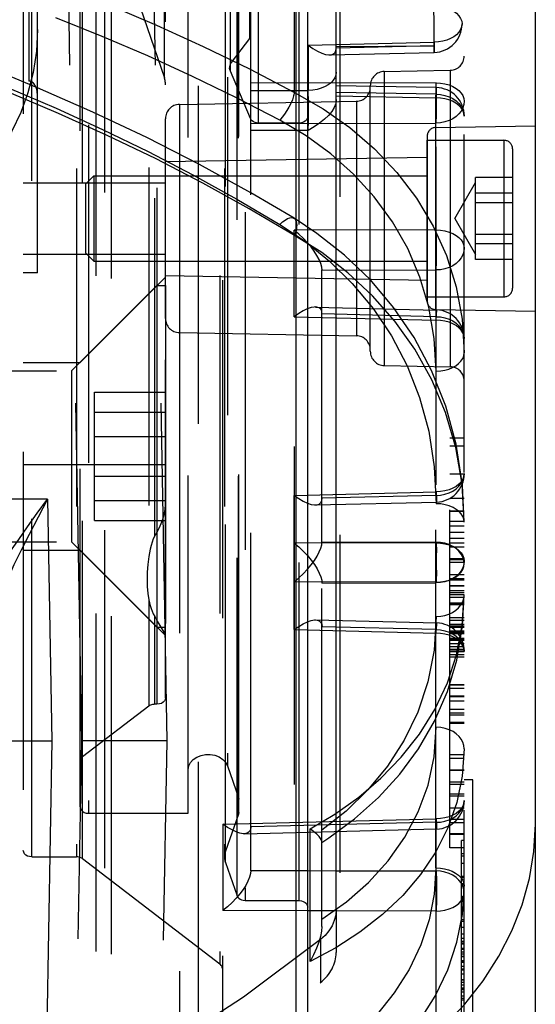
# Model space of a CAD drawing. Header units: inches. Extents: x 0 to 85, y 0 to 55.
# Tile 76 of 115: x 62.242 to 62.955, y 20.573 to 21.935. Entities that reach past the tile are written whole.
import ezdxf

# ---------------------------------------------------------------- set-up
doc = ezdxf.new("R2010")
doc.units = ezdxf.units.IN
doc.header["$LTSCALE"] = 4.675
doc.header["$MEASUREMENT"] = 0
doc.linetypes.add('HIDDEN', pattern=[0.2, 0.1, -0.1])
for name, color, linetype in [('_107103', 7, 'CONTINUOUS'), ('_142005', 7, 'CONTINUOUS'), ('_15875', 7, 'CONTINUOUS'), ('_25203', 7, 'CONTINUOUS'), ('_76191', 7, 'CONTINUOUS'), ('_9831', 7, 'CONTINUOUS')]:
    doc.layers.add(name, color=color, linetype=linetype)

msp = doc.modelspace()

# ---------------------------------------------------------------- linework, layer by layer
at = {"layer": '_107103', "color": 8, "linetype": 'HIDDEN'}
for p, q in [((62.3134, 21.4488), (62.4315, 21.5669)), ((62.4315, 21.5669), (62.4433, 21.5669)), ((62.4315, 21.5669), (62.4315, 21.0945)), ((62.4433, 21.5669), (62.4433, 21.0945)), ((61.8252, 21.4488), (62.3134, 21.4488)), ((62.3134, 21.4488), (62.3134, 21.2126)), ((62.3449, 21.4195), (62.4433, 21.4195)), ((62.3449, 21.2419), (62.3449, 21.4195)), ((62.3449, 21.392), (62.4433, 21.392)), ((62.3449, 21.3582), (62.4433, 21.3582)), ((62.3449, 21.3032), (62.4433, 21.3032)), ((62.3449, 21.2694), (62.4433, 21.2694)), ((62.3449, 21.2419), (62.4433, 21.2419)), ((61.8252, 21.2126), (62.3134, 21.2126)), ((62.3134, 21.2126), (62.4315, 21.0945)), ((62.4315, 21.0945), (62.4433, 21.0945))]:
    msp.add_line(p, q, dxfattribs=at)
at = {"layer": '_142005', "color": 8, "linetype": 'HIDDEN'}
for p, q in [((62.3474, 19.7106), (62.3474, 22.1634)), ((62.3591, 22.1634), (62.3591, 19.7106)), ((62.3685, 19.7069), (62.3685, 22.1671)), ((62.4456, 20.937), (62.4245, 22.1477)), ((62.3275, 20.937), (62.3064, 22.1456)), ((62.28, 21.2716), (62.1609, 21.2716)), ((62.28, 21.2716), (62.2859, 20.937)), ((62.1874, 20.937), (62.2859, 20.937)), ((62.2859, 20.937), (62.2748, 20.3017)), ((62.3064, 19.7284), (62.3275, 20.937)), ((62.4456, 20.937), (62.3275, 20.937)), ((62.4245, 19.7263), (62.4456, 20.937))]:
    msp.add_line(p, q, dxfattribs=at)
for points in [[(62.1848, 21.1067), (62.1854, 21.1143), (62.1874, 21.1231), (62.191, 21.1331), (62.1959, 21.1442), (62.2023, 21.1563), (62.2099, 21.1695), (62.2188, 21.1839), (62.2289, 21.1993), (62.2402, 21.2157), (62.2525, 21.2333), (62.2657, 21.252), (62.28, 21.2716)], [(62.28, 21.2716), (62.267, 21.2465), (62.2547, 21.2228), (62.2436, 21.2008), (62.2337, 21.1804), (62.2251, 21.1614), (62.2178, 21.144), (62.212, 21.1282), (62.2078, 21.1139), (62.2052, 21.1014), (62.2044, 21.0905)]]:
    msp.add_lwpolyline(points, dxfattribs=at)
msp.add_circle((61.9709, 21.9212), 0.2953, dxfattribs=at)
at = {"layer": '_15875', "color": 8, "linetype": 'HIDDEN'}
for p, q in [((62.6845, 23.0921), (62.6845, 20.4416)), ((62.5614, 20.7573), (62.5614, 23.0674)), ((62.8567, 19.4385), (62.8567, 22.6211)), ((62.818, 19.4212), (62.818, 22.6042)), ((62.8537, 22.563), (62.8537, 21.9288)), ((62.815, 22.5377), (62.815, 21.9036)), ((62.463, 19.216), (62.463, 22.4446)), ((62.6221, 21.8342), (62.6221, 22.2883)), ((62.3558, 21.9116), (62.2918, 21.9372)), ((62.4307, 21.9272), (62.4956, 21.8977)), ((62.6795, 21.9002), (62.815, 21.9036)), ((62.6409, 21.8993), (62.6409, 21.8368)), ((62.6708, 21.8859), (62.8153, 21.8895)), ((62.815, 21.8987), (62.6796, 21.8954)), ((62.6796, 21.8977), (62.815, 21.8987)), ((62.6796, 21.8945), (62.6797, 21.8954)), ((62.8153, 21.8905), (62.815, 21.8987)), ((62.7461, 21.8631), (62.8374, 21.8647)), ((62.7461, 21.8631), (62.7461, 21.4563)), ((62.8374, 21.8647), (62.8374, 21.4547)), ((62.5417, 21.8267), (62.4808, 21.8563)), ((62.818, 21.8473), (62.5614, 21.8467)), ((62.5614, 21.837), (62.6409, 21.8368)), ((62.6221, 21.8342), (62.6615, 21.8116)), ((62.8181, 21.8408), (62.6796, 21.8434)), ((62.818, 21.8315), (62.6796, 21.8342)), ((62.7268, 21.476), (62.7268, 21.8434)), ((62.8181, 21.8379), (62.818, 21.8315)), ((62.2953, 21.8051), (62.2268, 21.8339)), ((62.4627, 21.8175), (62.7075, 21.8218)), ((62.6015, 21.7957), (62.5417, 21.8267)), ((62.6796, 21.8293), (62.8177, 21.8267)), ((62.7075, 21.8218), (62.7075, 21.4976)), ((62.8177, 20.7614), (62.8177, 21.8267)), ((62.4627, 21.8175), (62.4627, 21.5019)), ((62.6615, 21.8116), (62.6985, 21.7855)), ((62.3628, 21.7746), (62.2953, 21.8051)), ((62.4433, 21.5215), (62.4433, 21.7978)), ((62.5614, 21.7913), (62.818, 21.7918)), ((62.6409, 21.7814), (62.5614, 21.7815)), ((62.8171, 21.7856), (62.9552, 21.788)), ((62.8171, 21.7856), (62.8171, 21.5338)), ((62.8055, 21.7737), (62.8055, 21.5456)), ((62.4433, 21.7384), (62.8055, 21.7447)), ((62.7036, 21.7211), (62.672, 21.7492)), ((62.7322, 21.6897), (62.7036, 21.7211)), ((62.5591, 21.6732), (62.4948, 21.7087)), ((62.6221, 21.6363), (62.5591, 21.6732)), ((62.818, 21.6439), (62.6212, 21.6435)), ((62.6212, 21.5239), (62.6212, 21.6435)), ((62.6597, 21.6125), (62.6221, 21.6363)), ((62.6221, 19.0069), (62.6221, 21.6363)), ((62.6957, 21.5846), (62.6597, 21.6125)), ((62.4433, 21.5809), (62.8055, 21.5746)), ((62.6599, 21.212), (62.6599, 21.5886)), ((62.6599, 21.5881), (62.818, 21.5885)), ((62.7296, 21.5529), (62.6957, 21.5846)), ((62.7608, 21.5176), (62.7296, 21.5529)), ((62.6511, 21.5372), (62.8183, 21.5331)), ((62.6212, 21.5239), (62.818, 21.5191)), ((62.818, 21.5239), (62.6599, 21.5278)), ((62.8171, 21.5338), (62.9552, 21.5314)), ((62.8181, 21.5275), (62.818, 21.5239)), ((62.8539, 21.5203), (62.8567, 21.474)), ((62.4627, 21.5019), (62.7075, 21.4976)), ((62.8563, 21.4984), (62.8567, 21.4938)), ((62.7461, 21.4563), (62.8374, 21.4547)), ((62.8354, 21.4515), (62.8405, 21.4535)), ((62.8405, 21.4535), (62.845, 21.456)), ((62.845, 21.456), (62.849, 21.4589)), ((62.818, 21.4487), (62.8242, 21.4491)), ((62.8567, 21.3557), (62.837, 21.3557)), ((62.837, 20.7891), (62.837, 21.3557)), ((62.837, 21.3453), (62.8567, 21.3453)), ((62.8538, 21.2924), (62.8451, 21.3431)), ((62.8567, 21.3062), (62.837, 21.3062)), ((62.8567, 21.2399), (62.8538, 21.2924)), ((62.6212, 21.2767), (62.818, 21.2815)), ((62.6212, 21.091), (62.6212, 21.2767)), ((62.818, 21.2767), (62.6599, 21.2728)), ((62.8183, 21.2685), (62.818, 21.2767)), ((62.8454, 21.2891), (62.8408, 21.2865)), ((62.6511, 21.2634), (62.8183, 21.2675)), ((62.6596, 21.2694), (62.66, 21.2728)), ((62.8567, 21.2726), (62.837, 21.2726)), ((62.8567, 21.2549), (62.837, 21.2549)), ((62.837, 21.2548), (62.8567, 21.2548)), ((62.8567, 21.2404), (62.837, 21.2404)), ((62.8567, 21.2342), (62.837, 21.2342)), ((62.8567, 21.2255), (62.837, 21.2255)), ((62.818, 21.2111), (62.6212, 21.2106)), ((62.6599, 21.2125), (62.818, 21.2121)), ((62.8567, 21.2169), (62.837, 21.2169)), ((62.8567, 21.2104), (62.837, 21.2104)), ((62.8183, 21.1875), (62.8183, 21.1974)), ((62.8567, 21.2049), (62.837, 21.2049)), ((62.8454, 21.2031), (62.8408, 21.2062)), ((62.8183, 21.1823), (62.8183, 21.1915)), ((62.8567, 21.1887), (62.837, 21.1887)), ((62.8567, 21.1876), (62.837, 21.1876)), ((62.8567, 21.184), (62.837, 21.184)), ((62.8567, 21.182), (62.8563, 21.1866)), ((62.8567, 21.1667), (62.837, 21.1667)), ((62.818, 21.1567), (62.6212, 21.1571)), ((62.6599, 20.6805), (62.6599, 21.1557)), ((62.6599, 21.1553), (62.818, 21.1556)), ((62.8357, 21.1596), (62.8408, 21.1617)), ((62.8567, 21.1613), (62.837, 21.1613)), ((62.8567, 21.1596), (62.837, 21.1596)), ((62.8408, 21.1617), (62.8454, 21.1642)), ((62.8567, 21.1516), (62.837, 21.1516)), ((62.837, 21.1515), (62.8567, 21.1515)), ((62.8567, 21.1446), (62.837, 21.1446)), ((62.8567, 21.142), (62.837, 21.142)), ((62.8567, 21.1389), (62.837, 21.1389)), ((62.8567, 21.1356), (62.837, 21.1356)), ((62.8567, 21.1274), (62.837, 21.1274)), ((62.837, 21.1263), (62.8567, 21.1263)), ((62.8541, 21.0969), (62.8567, 21.1391)), ((62.8567, 21.1253), (62.837, 21.1253)), ((62.6511, 21.1044), (62.8183, 21.1003)), ((62.8567, 21.1073), (62.837, 21.1073)), ((62.8567, 21.1037), (62.837, 21.1037)), ((62.6212, 21.091), (62.818, 21.0862)), ((62.818, 21.0911), (62.6599, 21.0949)), ((62.83, 21.0895), (62.8357, 21.0876)), ((62.8357, 21.0876), (62.8408, 21.0851)), ((62.8567, 21.0981), (62.837, 21.0981)), ((62.837, 21.0963), (62.8567, 21.0963)), ((62.8567, 21.0937), (62.837, 21.0937)), ((62.837, 21.0892), (62.8567, 21.0892)), ((62.8567, 21.0872), (62.837, 21.0872)), ((62.8567, 21.0855), (62.837, 21.0855)), ((62.8567, 21.0851), (62.837, 21.0851)), ((62.8408, 21.0851), (62.8454, 21.082)), ((62.8462, 21.0561), (62.8541, 21.0969)), ((62.8567, 21.0785), (62.837, 21.0785)), ((62.8567, 21.0771), (62.837, 21.0771)), ((62.837, 21.0765), (62.8567, 21.0765)), ((62.837, 21.0717), (62.8567, 21.0717)), ((62.8567, 21.0711), (62.837, 21.0711)), ((62.8567, 21.0671), (62.837, 21.0671)), ((62.8567, 21.0637), (62.837, 21.0637)), ((62.8567, 21.0625), (62.837, 21.0625)), ((62.8567, 21.0602), (62.837, 21.0602)), ((62.8563, 21.0656), (62.8567, 21.0609)), ((62.8335, 21.0172), (62.8462, 21.0561)), ((62.837, 21.0565), (62.8567, 21.0565)), ((62.837, 21.0533), (62.8567, 21.0533)), ((62.8162, 20.9806), (62.8335, 21.0172)), ((62.8567, 21.0145), (62.837, 21.0145)), ((62.8567, 21.0142), (62.837, 21.0142)), ((62.8567, 21.0096), (62.837, 21.0096)), ((62.837, 20.9996), (62.8567, 20.9996)), ((62.8567, 20.9979), (62.837, 20.9979)), ((62.8567, 20.9921), (62.837, 20.9921)), ((62.8567, 20.9806), (62.837, 20.9806)), ((62.837, 20.9758), (62.8567, 20.9758)), ((62.8567, 20.9726), (62.837, 20.9726)), ((62.837, 20.9628), (62.8567, 20.9628)), ((62.8567, 20.9612), (62.837, 20.9612)), ((62.8567, 20.926), (62.8541, 20.8882)), ((62.8567, 20.9179), (62.837, 20.9179)), ((62.8567, 20.9129), (62.837, 20.9129)), ((62.8567, 20.8967), (62.837, 20.8967)), ((62.8567, 20.896), (62.837, 20.896)), ((62.8541, 20.8882), (62.8465, 20.8516)), ((62.8685, 20.8832), (62.8567, 20.8832)), ((62.8685, 20.4895), (62.8685, 20.8832)), ((62.8567, 20.8798), (62.837, 20.8798)), ((62.8567, 20.8767), (62.837, 20.8767)), ((62.8567, 20.8635), (62.837, 20.8635)), ((62.8567, 20.8604), (62.837, 20.8604)), ((62.8465, 20.8516), (62.8342, 20.8166)), ((62.8567, 20.8442), (62.837, 20.8442)), ((62.5228, 20.8219), (62.818, 20.8292)), ((62.6435, 20.8155), (62.6779, 20.8358)), ((62.8567, 20.8284), (62.837, 20.8284)), ((62.5228, 20.8219), (62.5228, 20.7024)), ((62.5527, 20.8086), (62.8183, 20.8152)), ((62.818, 20.8244), (62.5614, 20.818)), ((62.6435, 20.6321), (62.6435, 20.8155)), ((62.8183, 20.8162), (62.818, 20.8244)), ((62.8567, 20.8237), (62.837, 20.8237)), ((62.8567, 20.8084), (62.837, 20.8084)), ((62.8567, 20.8075), (62.837, 20.8075)), ((62.8567, 20.7991), (62.8528, 20.7991)), ((62.8528, 20.4341), (62.8528, 20.7991)), ((62.8567, 20.7891), (62.837, 20.7891)), ((62.8528, 20.7813), (62.8567, 20.7813)), ((62.8528, 20.7779), (62.8567, 20.7779)), ((62.8567, 20.7676), (62.8528, 20.7676)), ((62.5614, 20.7577), (62.6402, 20.7576)), ((62.6796, 20.7575), (62.818, 20.7572)), ((62.8525, 20.7406), (62.8494, 20.7446)), ((62.8528, 20.7498), (62.8567, 20.7498)), ((62.8567, 20.7488), (62.8528, 20.7488)), ((62.8567, 20.7483), (62.8528, 20.7483)), ((62.8548, 20.7362), (62.8525, 20.7406)), ((62.8567, 20.7394), (62.8528, 20.7394)), ((62.8567, 20.738), (62.8528, 20.738)), ((62.8563, 20.7317), (62.8548, 20.7362)), ((62.8567, 20.727), (62.8563, 20.7317)), ((62.8525, 20.7156), (62.8548, 20.7193)), ((62.8528, 20.722), (62.8567, 20.722)), ((62.8567, 20.7214), (62.8528, 20.7214)), ((62.8567, 20.7196), (62.8528, 20.7196)), ((62.8567, 20.7192), (62.8528, 20.7192)), ((62.8548, 20.7193), (62.8563, 20.7231)), ((62.8563, 20.7231), (62.8567, 20.727)), ((62.6796, 20.7038), (62.6796, 20.6441)), ((62.8454, 20.7093), (62.8494, 20.7123)), ((62.8494, 20.7123), (62.8525, 20.7156)), ((62.8567, 20.7166), (62.8528, 20.7166)), ((62.8567, 20.7147), (62.8528, 20.7147)), ((62.8567, 20.7066), (62.8528, 20.7066)), ((62.8528, 20.7063), (62.8567, 20.7063)), ((62.6402, 20.7021), (62.5228, 20.7024)), ((62.818, 20.7017), (62.6796, 20.702)), ((62.8528, 20.69), (62.8567, 20.69)), ((62.6599, 20.6805), (62.6594, 20.6738)), ((62.8567, 20.687), (62.8528, 20.687)), ((62.8567, 20.6789), (62.8528, 20.6789)), ((62.6594, 20.6738), (62.658, 20.6665)), ((62.7125, 20.6726), (62.679, 20.6509)), ((62.8567, 20.6699), (62.8528, 20.6699)), ((62.8567, 20.6638), (62.8528, 20.6638)), ((62.679, 20.6509), (62.6435, 20.6321)), ((62.6577, 20.6621), (62.6577, 20.6025)), ((62.8567, 20.6596), (62.8528, 20.6596)), ((62.8567, 20.6588), (62.8528, 20.6588)), ((62.8567, 20.6564), (62.8528, 20.6564)), ((62.8567, 20.656), (62.8528, 20.656)), ((62.8567, 20.6497), (62.8528, 20.6497)), ((62.8567, 20.6486), (62.8528, 20.6486)), ((62.8567, 20.6449), (62.8528, 20.6449)), ((62.8567, 20.6418), (62.8528, 20.6418)), ((62.8528, 20.6391), (62.8567, 20.6391)), ((62.8567, 20.6381), (62.8528, 20.6381)), ((62.8567, 20.6326), (62.8528, 20.6326)), ((62.8567, 20.6323), (62.8528, 20.6323)), ((62.8567, 20.6304), (62.8528, 20.6304)), ((62.8528, 20.6256), (62.8567, 20.6256)), ((62.8567, 20.6212), (62.8528, 20.6212)), ((62.8567, 20.6199), (62.8528, 20.6199)), ((62.8567, 20.6143), (62.8528, 20.6143)), ((62.8567, 20.6065), (62.8528, 20.6065)), ((62.8567, 20.6062), (62.8528, 20.6062)), ((62.8528, 20.6035), (62.8567, 20.6035)), ((62.8567, 20.5992), (62.8528, 20.5992)), ((62.8567, 20.5949), (62.8528, 20.5949)), ((62.8567, 20.5933), (62.8528, 20.5933)), ((62.8528, 20.593), (62.8567, 20.593)), ((62.8567, 20.5896), (62.8528, 20.5896)), ((62.8567, 20.5838), (62.8528, 20.5838)), ((62.8567, 20.5806), (62.8528, 20.5806)), ((62.8567, 20.5783), (62.8528, 20.5783))]:
    msp.add_line(p, q, dxfattribs=at)
at = {"layer": '_15875', "color": 7, "linetype": 'Continuous'}
for p, q in [((62.6796, 20.7038), (62.6796, 22.9567)), ((62.9552, 19.4372), (62.9552, 22.621)), ((62.6409, 21.8993), (62.6795, 21.9002)), ((62.6491, 21.7865), (62.6409, 21.7814)), ((62.6402, 20.7576), (62.6796, 20.7575)), ((62.6796, 20.702), (62.6402, 20.7021))]:
    msp.add_line(p, q, dxfattribs=at)
at = {"layer": '_15875', "color": 8, "linetype": 'HIDDEN'}
for points in [[(62.2982, 21.9817), (62.3649, 21.9552), (62.4307, 21.9272)], [(62.8147, 21.9542), (62.8208, 21.9538), (62.8268, 21.9529), (62.8324, 21.9513), (62.8377, 21.9493), (62.8423, 21.9467), (62.8463, 21.9437), (62.8495, 21.9403), (62.8518, 21.9366), (62.8533, 21.9328), (62.8537, 21.9289)], [(62.815, 21.8987), (62.8151, 21.903), (62.8151, 21.908), (62.8151, 21.9135), (62.8151, 21.9193), (62.8151, 21.9254), (62.815, 21.9316), (62.815, 21.9377), (62.8149, 21.9436), (62.8148, 21.9491), (62.8147, 21.9542)], [(62.8537, 21.9288), (62.8532, 21.9248), (62.8518, 21.921), (62.8494, 21.9173), (62.8462, 21.914), (62.8423, 21.911), (62.8377, 21.9085), (62.8326, 21.9064), (62.827, 21.9049), (62.8211, 21.9039), (62.815, 21.9036)], [(62.4808, 21.8563), (62.4188, 21.8846), (62.3558, 21.9116)], [(62.815, 21.9036), (62.8153, 21.8926), (62.8153, 21.8907), (62.8153, 21.8897), (62.8153, 21.8895)], [(62.4956, 21.8977), (62.5594, 21.8666), (62.6221, 21.8342)], [(62.8153, 21.8895), (62.8153, 21.8896), (62.8153, 21.8905)], [(62.6212, 21.66), (62.5613, 21.6952), (62.4902, 21.7343), (62.4173, 21.7716), (62.3427, 21.807), (62.2664, 21.8406), (62.2187, 21.8602)], [(62.2268, 21.84), (62.2922, 21.8122), (62.3564, 21.7829), (62.4195, 21.7522), (62.4814, 21.72), (62.5421, 21.6865), (62.6015, 21.6516)], [(62.6221, 21.8342), (62.6207, 21.8293), (62.6189, 21.8241), (62.6167, 21.819), (62.6142, 21.8139), (62.6113, 21.8089), (62.6082, 21.8041), (62.6049, 21.7997), (62.6015, 21.7957)], [(62.8177, 21.8267), (62.8179, 21.8348), (62.818, 21.8376), (62.818, 21.8396), (62.8181, 21.8406), (62.8181, 21.8408)], [(62.818, 21.8473), (62.8241, 21.8469), (62.83, 21.8459), (62.8357, 21.8444), (62.8408, 21.8423), (62.8454, 21.8397), (62.8494, 21.8367), (62.8525, 21.8333), (62.8548, 21.8297), (62.8563, 21.8259), (62.8567, 21.822)], [(62.8183, 21.8185), (62.8183, 21.8237), (62.8183, 21.8288), (62.8183, 21.8338), (62.8182, 21.8386), (62.8181, 21.8431), (62.818, 21.8473)], [(62.8181, 21.8408), (62.8181, 21.8407), (62.8181, 21.8397), (62.8181, 21.8379)], [(62.8567, 21.8014), (62.8562, 21.8053), (62.8548, 21.8092), (62.8525, 21.8128), (62.8493, 21.8162), (62.8453, 21.8192), (62.8407, 21.8218), (62.8354, 21.8239), (62.8298, 21.8254), (62.8238, 21.8264), (62.8177, 21.8267)], [(62.818, 21.8315), (62.8241, 21.8311), (62.83, 21.8299), (62.8357, 21.8281), (62.8408, 21.8256), (62.8454, 21.8225), (62.8494, 21.819), (62.8525, 21.8149), (62.8548, 21.8106), (62.8563, 21.8061), (62.8567, 21.8014)], [(62.8567, 21.822), (62.8563, 21.8173), (62.8548, 21.8127), (62.8525, 21.8084), (62.8494, 21.8044), (62.8454, 21.8008), (62.8408, 21.7977), (62.8357, 21.7953), (62.83, 21.7934), (62.8241, 21.7922), (62.818, 21.7918)], [(62.818, 21.7918), (62.8181, 21.7954), (62.8182, 21.7994), (62.8183, 21.8038), (62.8183, 21.8085), (62.8183, 21.8134), (62.8183, 21.8185)], [(62.672, 21.7492), (62.638, 21.7741), (62.6015, 21.7957)], [(62.6985, 21.7855), (62.7327, 21.7561), (62.7636, 21.7235), (62.7908, 21.6877)], [(62.4948, 21.7087), (62.4294, 21.7425), (62.3628, 21.7746)], [(62.8079, 21.5372), (62.7955, 21.5787), (62.7786, 21.6182), (62.7573, 21.6553), (62.7322, 21.6897)], [(62.7908, 21.6877), (62.8138, 21.6492), (62.8322, 21.6083), (62.8457, 21.5653), (62.8539, 21.5203)], [(62.6015, 21.6516), (62.6052, 21.655), (62.6088, 21.6576), (62.6122, 21.6595), (62.6152, 21.6606), (62.618, 21.6609), (62.6204, 21.6604), (62.6212, 21.66)], [(62.6212, 21.66), (62.6224, 21.6591), (62.6238, 21.6569), (62.6247, 21.6539), (62.6249, 21.6502)], [(62.8567, 21.2398), (62.8543, 21.2909), (62.8456, 21.3475), (62.8313, 21.4001), (62.8117, 21.4495), (62.7875, 21.4951), (62.7591, 21.5368), (62.7269, 21.5748), (62.6913, 21.609), (62.653, 21.6391), (62.6212, 21.66)], [(62.6015, 21.6516), (62.637, 21.6281), (62.6704, 21.6009), (62.7019, 21.5699), (62.7307, 21.5353), (62.7561, 21.4973), (62.7776, 21.4561), (62.7949, 21.412), (62.8076, 21.3653), (62.8153, 21.3164), (62.818, 21.2652)], [(62.66, 21.5881), (62.6595, 21.5925), (62.6581, 21.5974), (62.6559, 21.6029), (62.6528, 21.6086), (62.6491, 21.6144), (62.6448, 21.6203), (62.6396, 21.6264), (62.6339, 21.6324), (62.6278, 21.6382), (62.6212, 21.6435)], [(62.6249, 21.6502), (62.6248, 21.6482), (62.6246, 21.646), (62.6242, 21.6437), (62.6236, 21.6413), (62.623, 21.6388), (62.6221, 21.6363)], [(62.818, 21.6439), (62.8241, 21.6436), (62.83, 21.6426), (62.8357, 21.641), (62.8408, 21.6389), (62.8454, 21.6364), (62.8494, 21.6334), (62.8525, 21.63), (62.8548, 21.6264), (62.8563, 21.6225), (62.8567, 21.6186)], [(62.8183, 21.6152), (62.8183, 21.6203), (62.8183, 21.6255), (62.8183, 21.6305), (62.8182, 21.6353), (62.8181, 21.6398), (62.818, 21.6439)], [(62.8567, 21.6186), (62.8563, 21.614), (62.8548, 21.6094), (62.8525, 21.6051), (62.8494, 21.6011), (62.8454, 21.5975), (62.8408, 21.5944), (62.8357, 21.5919), (62.83, 21.5901), (62.8241, 21.5889), (62.818, 21.5885)], [(62.818, 21.5885), (62.8181, 21.592), (62.8182, 21.596), (62.8183, 21.6005), (62.8183, 21.6052), (62.8183, 21.6101), (62.8183, 21.6152)], [(62.6511, 21.5373), (62.6491, 21.5372), (62.6448, 21.5364), (62.6396, 21.5347), (62.6339, 21.532), (62.6277, 21.5284), (62.6212, 21.5239)], [(62.6599, 21.5282), (62.6595, 21.5316), (62.6581, 21.5342), (62.6559, 21.5361), (62.6528, 21.5371), (62.6511, 21.5373)], [(62.818, 21.4487), (62.8154, 21.4939), (62.8079, 21.5372)], [(62.818, 21.5191), (62.8181, 21.5235), (62.8183, 21.532)], [(62.818, 21.5239), (62.8241, 21.5235), (62.83, 21.5223), (62.8357, 21.5205), (62.8408, 21.518), (62.8454, 21.5149), (62.8494, 21.5113)], [(62.8183, 21.5331), (62.8183, 21.533), (62.8183, 21.5321), (62.8181, 21.5275)], [(62.8183, 21.532), (62.8183, 21.533), (62.8183, 21.5331)], [(62.8119, 21.4366), (62.7883, 21.4788), (62.7608, 21.5176)], [(62.8567, 21.4938), (62.8563, 21.4977), (62.8548, 21.5015), (62.8525, 21.5051), (62.8494, 21.5085), (62.8454, 21.5115), (62.8408, 21.5141), (62.8357, 21.5162), (62.83, 21.5177), (62.8241, 21.5187), (62.818, 21.5191)], [(62.8494, 21.5113), (62.8525, 21.5073), (62.8548, 21.503), (62.8563, 21.4984)], [(62.849, 21.4589), (62.8523, 21.4623), (62.8547, 21.466), (62.8562, 21.4699), (62.8567, 21.474)], [(62.8242, 21.4491), (62.83, 21.45), (62.8354, 21.4515)], [(62.8451, 21.3431), (62.831, 21.3912), (62.8119, 21.4366)], [(62.818, 21.2767), (62.8241, 21.2771), (62.83, 21.2783), (62.8357, 21.2801), (62.8408, 21.2826), (62.8454, 21.2857), (62.8494, 21.2893), (62.8525, 21.2933), (62.8548, 21.2976), (62.8563, 21.3022), (62.8567, 21.3068)], [(62.8567, 21.3068), (62.8563, 21.3029), (62.8548, 21.2991), (62.8525, 21.2955), (62.8494, 21.2921), (62.8454, 21.2891)], [(62.6212, 21.2767), (62.6277, 21.2722), (62.6339, 21.2686), (62.6398, 21.2659)], [(62.8408, 21.2865), (62.8357, 21.2844), (62.83, 21.2829), (62.8241, 21.2819), (62.818, 21.2815)], [(62.818, 21.2815), (62.8183, 21.2706), (62.8183, 21.2686), (62.8183, 21.2676), (62.8183, 21.2675)], [(62.6398, 21.2659), (62.6451, 21.2641), (62.6495, 21.2634), (62.6511, 21.2634)], [(62.6511, 21.2634), (62.6532, 21.2636), (62.6562, 21.2647), (62.6584, 21.2667), (62.6596, 21.2694)], [(62.8567, 21.2399), (62.8562, 21.2438), (62.8549, 21.2476), (62.8526, 21.2511), (62.8496, 21.2543), (62.8458, 21.2573), (62.8413, 21.2599), (62.8361, 21.2621), (62.8304, 21.2637), (62.8244, 21.2648), (62.818, 21.2652)], [(62.8183, 21.2675), (62.8183, 21.2676), (62.8183, 21.2685)], [(62.6212, 21.2106), (62.6277, 21.2053), (62.6339, 21.1995), (62.6398, 21.1933), (62.6451, 21.187), (62.6495, 21.181), (62.6532, 21.1751), (62.6562, 21.1693), (62.6584, 21.1639), (62.6595, 21.1594), (62.6599, 21.1557)], [(62.6398, 21.1744), (62.6451, 21.1807), (62.6495, 21.1867), (62.6532, 21.1926), (62.6562, 21.1984), (62.6584, 21.2038), (62.6595, 21.2083), (62.6599, 21.212)], [(62.83, 21.2105), (62.8241, 21.2117), (62.818, 21.2121)], [(62.818, 21.2121), (62.8181, 21.2078), (62.8182, 21.2028), (62.8183, 21.1974)], [(62.818, 21.2111), (62.8241, 21.2107), (62.83, 21.2097), (62.8357, 21.2082), (62.8408, 21.2061), (62.8454, 21.2035), (62.8494, 21.2005), (62.8525, 21.1971), (62.8548, 21.1935), (62.8563, 21.1897), (62.8567, 21.1858)], [(62.8183, 21.1926), (62.8183, 21.1976), (62.8182, 21.2024), (62.8181, 21.2069), (62.818, 21.2111)], [(62.8408, 21.2062), (62.8357, 21.2087), (62.83, 21.2105)], [(62.8525, 21.1955), (62.8494, 21.1995), (62.8454, 21.2031)], [(62.8563, 21.1866), (62.8548, 21.1912), (62.8525, 21.1955)], [(62.8567, 21.1858), (62.8563, 21.1811), (62.8548, 21.1765), (62.8525, 21.1722), (62.8494, 21.1682), (62.8454, 21.1646), (62.8408, 21.1616), (62.8357, 21.1591), (62.83, 21.1572), (62.8241, 21.1561), (62.818, 21.1556)], [(62.818, 21.1556), (62.8181, 21.1592), (62.8182, 21.1632), (62.8183, 21.1676), (62.8183, 21.1723), (62.8183, 21.1854)], [(62.8454, 21.1642), (62.8494, 21.1672), (62.8525, 21.1706), (62.8548, 21.1742), (62.8563, 21.1781), (62.8567, 21.182)], [(62.6212, 21.1571), (62.6277, 21.1625), (62.6339, 21.1682), (62.6398, 21.1744)], [(62.8183, 21.1731), (62.8182, 21.1672), (62.8181, 21.1617), (62.818, 21.1567)], [(62.818, 21.1567), (62.8241, 21.157), (62.83, 21.158), (62.8357, 21.1596)], [(62.6599, 20.7967), (62.6695, 20.803), (62.705, 20.8292), (62.738, 20.8587), (62.7676, 20.891), (62.7935, 20.9261), (62.8156, 20.9644), (62.8334, 21.0052), (62.8464, 21.0489), (62.8545, 21.0964), (62.8567, 21.1391)], [(62.818, 21.109), (62.8242, 21.1094), (62.83, 21.1106), (62.8354, 21.1123), (62.8405, 21.1147), (62.845, 21.1177), (62.849, 21.1212), (62.8523, 21.1252), (62.8547, 21.1296), (62.8562, 21.1343), (62.8567, 21.1391)], [(62.6212, 21.091), (62.6277, 21.0955), (62.6339, 21.0991), (62.6398, 21.1019), (62.6451, 21.1036), (62.6495, 21.1043), (62.6511, 21.1044)], [(62.6511, 21.1044), (62.6532, 21.1042), (62.6562, 21.1031), (62.6584, 21.101), (62.6596, 21.0983), (62.66, 21.0949)], [(62.818, 21.109), (62.815, 21.0626), (62.8066, 21.0187), (62.7926, 20.977), (62.7737, 20.9379), (62.7504, 20.902), (62.7233, 20.8693), (62.6932, 20.8398), (62.6599, 20.8136)], [(62.8183, 21.1003), (62.8183, 21.1002), (62.8183, 21.0993), (62.818, 21.0911)], [(62.818, 21.0862), (62.8181, 21.0906), (62.8183, 21.0991)], [(62.8183, 21.0991), (62.8183, 21.1001), (62.8183, 21.1003)], [(62.818, 21.0911), (62.8241, 21.0906), (62.83, 21.0895)], [(62.8567, 21.0609), (62.8563, 21.0648), (62.8548, 21.0686), (62.8525, 21.0723), (62.8494, 21.0756), (62.8454, 21.0786), (62.8408, 21.0812), (62.8357, 21.0833), (62.83, 21.0849), (62.8241, 21.0858), (62.818, 21.0862)], [(62.8454, 21.082), (62.8494, 21.0785), (62.8525, 21.0745)], [(62.8525, 21.0745), (62.8548, 21.0701), (62.8563, 21.0656)], [(62.6779, 20.8358), (62.7107, 20.8593), (62.7415, 20.8855), (62.7697, 20.9145), (62.7948, 20.9463), (62.8162, 20.9806)], [(62.6599, 20.6905), (62.6939, 20.7145), (62.7244, 20.7413), (62.7515, 20.7711), (62.7746, 20.8037), (62.7931, 20.8387), (62.8068, 20.876), (62.8151, 20.9151), (62.818, 20.9561)], [(62.8413, 20.9499), (62.8361, 20.9525), (62.8304, 20.9544), (62.8244, 20.9556), (62.818, 20.9561)], [(62.8567, 20.926), (62.8562, 20.9306), (62.8549, 20.9352), (62.8526, 20.9393), (62.8496, 20.9432), (62.8458, 20.9468), (62.8413, 20.9499)], [(62.818, 20.8244), (62.8241, 20.8248), (62.83, 20.826), (62.8357, 20.8278), (62.8408, 20.8303), (62.8454, 20.8334), (62.8494, 20.837), (62.8525, 20.841), (62.8548, 20.8453), (62.8563, 20.8498), (62.8567, 20.8545)], [(62.8567, 20.8545), (62.8563, 20.8506), (62.8548, 20.8468), (62.8525, 20.8431), (62.8494, 20.8398), (62.8454, 20.8368), (62.8408, 20.8342)], [(62.83, 20.8306), (62.8241, 20.8296), (62.818, 20.8292)], [(62.818, 20.8292), (62.8183, 20.8183), (62.8183, 20.8163), (62.8183, 20.8153), (62.8183, 20.8152)], [(62.8408, 20.8342), (62.8357, 20.8321), (62.83, 20.8306)], [(62.5412, 20.8112), (62.5354, 20.8139), (62.5293, 20.8174), (62.5228, 20.8219)], [(62.5614, 20.8176), (62.561, 20.8143), (62.5597, 20.8117), (62.5575, 20.8098), (62.5544, 20.8088), (62.5527, 20.8086)], [(62.6599, 20.798), (62.6594, 20.7999), (62.658, 20.8022), (62.6558, 20.805), (62.6526, 20.8082), (62.6484, 20.8116), (62.6435, 20.8155)], [(62.8342, 20.8166), (62.8173, 20.7835), (62.7964, 20.7523), (62.7716, 20.7233), (62.7435, 20.6967), (62.7125, 20.6726)], [(62.8183, 20.8152), (62.8183, 20.8152), (62.8183, 20.8162)], [(62.5527, 20.8086), (62.5507, 20.8087), (62.5464, 20.8095), (62.5412, 20.8112)], [(62.8177, 20.7614), (62.8153, 20.7252), (62.8083, 20.6897), (62.7966, 20.6548), (62.7805, 20.6209), (62.76, 20.5885), (62.7354, 20.5578), (62.7069, 20.5292), (62.6748, 20.5029), (62.6396, 20.4794), (62.6012, 20.4584)], [(62.8177, 20.7614), (62.8238, 20.7611), (62.8297, 20.7601), (62.8352, 20.7587), (62.8403, 20.7567), (62.8449, 20.7542), (62.8489, 20.7512), (62.8522, 20.7479), (62.8547, 20.7442), (62.8562, 20.7402), (62.8567, 20.7361)], [(62.5615, 20.7577), (62.5611, 20.7534), (62.5597, 20.7484), (62.5574, 20.743), (62.5544, 20.7372), (62.5507, 20.7315), (62.5464, 20.7256), (62.5412, 20.7195), (62.5354, 20.7134), (62.5293, 20.7077), (62.5228, 20.7024)], [(62.8494, 20.7446), (62.8454, 20.7482), (62.8408, 20.7512), (62.8357, 20.7537), (62.83, 20.7556), (62.8241, 20.7567), (62.818, 20.7572)], [(62.818, 20.7572), (62.8181, 20.7528), (62.8182, 20.7479), (62.8183, 20.7424), (62.8183, 20.7365), (62.8183, 20.7304), (62.8183, 20.7243), (62.8183, 20.7182), (62.8182, 20.7123), (62.8181, 20.7067), (62.818, 20.7017)], [(62.6221, 20.4078), (62.6636, 20.4303), (62.702, 20.456), (62.7367, 20.4845), (62.7676, 20.5155), (62.7943, 20.5487), (62.8165, 20.5839), (62.8339, 20.6205), (62.8466, 20.6584), (62.8542, 20.697), (62.8567, 20.7349)], [(62.818, 20.7017), (62.8241, 20.7021), (62.83, 20.7031), (62.8357, 20.7046), (62.8408, 20.7067), (62.8454, 20.7093)], [(62.658, 20.6665), (62.6557, 20.6585), (62.6525, 20.6501)], [(62.6525, 20.6501), (62.6484, 20.6413), (62.6435, 20.6321)]]:
    msp.add_lwpolyline(points, dxfattribs=at)
at = {"layer": '_15875', "color": 7, "linetype": 'Continuous'}
for points in [[(62.6409, 21.8993), (62.6474, 21.8948), (62.6536, 21.8912), (62.6595, 21.8884), (62.6648, 21.8867), (62.6692, 21.886), (62.6708, 21.8859)], [(62.6708, 21.8859), (62.6729, 21.8862), (62.6759, 21.8873), (62.678, 21.8893), (62.6793, 21.892), (62.6796, 21.8945)], [(62.6796, 21.8621), (62.6791, 21.8582), (62.6777, 21.8544), (62.6755, 21.8509), (62.6725, 21.8476)], [(62.6725, 21.8476), (62.6687, 21.8447), (62.6641, 21.8421), (62.659, 21.8399), (62.6533, 21.8383), (62.6472, 21.8372), (62.6409, 21.8368)], [(62.6411, 21.8263), (62.641, 21.8318), (62.6409, 21.8368)], [(62.6411, 21.8143), (62.6411, 21.8204), (62.6411, 21.8263)], [(62.6796, 21.8244), (62.6789, 21.8189), (62.6769, 21.8134), (62.6735, 21.8079), (62.669, 21.8023), (62.6632, 21.797), (62.6565, 21.7917), (62.6491, 21.7865)], [(62.6409, 21.7814), (62.641, 21.7857), (62.6411, 21.7907), (62.6411, 21.7962), (62.6411, 21.802), (62.6412, 21.8081), (62.6411, 21.8143)], [(62.6845, 20.4416), (62.7248, 20.4633), (62.7623, 20.4874), (62.7972, 20.5139), (62.8291, 20.5425), (62.8578, 20.573), (62.8831, 20.6053), (62.9048, 20.6391), (62.9228, 20.6741), (62.9368, 20.7101), (62.947, 20.7469), (62.9531, 20.7841), (62.9552, 20.8219)], [(62.6796, 20.7038), (62.6789, 20.6961), (62.677, 20.6886), (62.6739, 20.6813), (62.6696, 20.6744), (62.6642, 20.668), (62.6577, 20.6621)], [(62.6577, 20.6621), (62.5514, 20.5826), (62.4388, 20.5091), (62.3198, 20.4414), (62.1951, 20.3799), (62.0654, 20.3251), (61.9311, 20.277), (61.7928, 20.2359), (61.6513, 20.2021), (61.5072, 20.1756), (61.361, 20.1566), (61.2139, 20.1452), (61.0654, 20.1413)]]:
    msp.add_lwpolyline(points, dxfattribs=at)
at = {"layer": '_15875', "color": 8, "linetype": 'HIDDEN'}
for centre, radius, start, end in [((62.8144, 21.9289), 0.0394, 271.4087, 0.0277), ((62.837, 21.8844), 0.0197, 271, 360), ((62.7465, 21.8434), 0.0197, 91, 180), ((62.7071, 21.8415), 0.0197, 271, 360), ((62.8174, 21.8014), 0.0394, 0, 88.9126), ((62.463, 21.7978), 0.0197, 91, 180), ((62.8174, 21.7738), 0.0118, 91, 180), ((62.8174, 21.5456), 0.0118, 180, 269), ((62.463, 21.5215), 0.0197, 180, 269), ((62.8174, 21.4938), 0.0394, 0, 88.5913), ((62.7071, 21.4779), 0.0197, 0, 89), ((62.7465, 21.476), 0.0197, 180, 269), ((62.837, 21.435), 0.0197, 0, 89), ((62.8174, 21.3068), 0.0394, 271.4087, 360), ((62.8174, 21.0609), 0.0394, 0, 88.5913), ((62.8174, 20.8545), 0.0394, 271.4087, 360)]:
    msp.add_arc(centre, radius, start, end, dxfattribs=at)
for centre, major_axis, start_param, end_param in [((62.6008, 20.6446), (0.0787, -0.0011), -0.753389, 0.010398), ((61.0654, 21.7796), (2.2046, -0.0299), -1.168121, -0.753389)]:
    msp.add_ellipse(centre, major_axis=major_axis, ratio=0.765986, start_param=start_param, end_param=end_param, dxfattribs=at)
at = {"layer": '_25203', "color": 8, "linetype": 'HIDDEN'}
for p, q in [((62.2465, 33.4919), (62.2465, 20.7856)), ((62.4433, 20.9967), (62.4433, 33.4919)), ((62.2662, 21.5846), (62.2662, 33.468)), ((62.2544, 33.444), (62.2544, 21.8498)), ((62.4418, 21.8544), (62.4418, 33.4436)), ((62.3252, 20.8459), (62.3252, 33.2788)), ((62.3287, 20.7739), (62.3287, 33.0874)), ((62.529, 33.0751), (62.529, 20.9027)), ((62.4748, 20.8369), (62.4748, 33.0697)), ((62.5443, 20.8357), (62.5443, 33.0314)), ((62.5447, 20.838), (62.5447, 33.029)), ((62.337, 33.0094), (62.337, 20.8369)), ((62.2583, 20.7766), (62.2583, 32.949)), ((62.3203, 32.949), (62.3203, 20.7766)), ((62.4202, 32.9504), (62.4202, 21.1922)), ((62.525, 32.949), (62.525, 20.7766)), ((62.5264, 20.7688), (62.5264, 32.9568)), ((62.4285, 21.2205), (62.4285, 32.9273)), ((62.4315, 32.9223), (62.4315, 21.2255)), ((62.5424, 20.7229), (62.5424, 32.8954)), ((62.5538, 32.8887), (62.5538, 20.7162)), ((62.6284, 20.7162), (62.6284, 32.8887)), ((62.5186, 32.8009), (62.5186, 20.6284)), ((62.5221, 32.7945), (62.5221, 19.5685)), ((62.489, 19.5057), (62.489, 31.6782)), ((62.3672, 22.0719), (62.4418, 21.8544)), ((59.8764, 21.8498), (62.2544, 21.8498)), ((62.2465, 21.7089), (62.4433, 21.7089)), ((62.2465, 21.6105), (62.4433, 21.6105)), ((62.2662, 21.5846), (62.2465, 21.5846)), ((62.3252, 21.4606), (62.4433, 21.5787)), ((62.2465, 21.4606), (62.3252, 21.4606)), ((62.2465, 21.3194), (62.4433, 21.3194)), ((62.4428, 21.2571), (62.4433, 21.2639)), ((62.2465, 21.2008), (62.3252, 21.2008)), ((62.3252, 21.2008), (62.4433, 21.0827)), ((62.4202, 21.1322), (62.4202, 20.985)), ((62.4285, 20.9877), (62.4285, 21.1091)), ((62.4315, 21.1041), (62.4315, 20.9877)), ((62.4202, 20.985), (62.3287, 20.9149)), ((62.4315, 20.9877), (62.4285, 20.9877)), ((62.529, 20.9027), (62.5443, 20.8589)), ((62.337, 20.8369), (62.4748, 20.8369)), ((62.5443, 20.8357), (62.5264, 20.7844)), ((62.2583, 20.7766), (62.3203, 20.7766)), ((62.5186, 20.6284), (62.3287, 20.7739)), ((62.5264, 20.7688), (62.5424, 20.7229)), ((62.5538, 20.7162), (62.6284, 20.7162)), ((62.6236, 20.6366), (62.6236, 19.5041)), ((62.6402, 19.5356), (62.6402, 20.649))]:
    msp.add_line(p, q, dxfattribs=at)
at = {"layer": '_25203', "color": 7, "linetype": 'Continuous'}
for p, q in [((62.6402, 20.649), (62.6402, 30.2147)), ((62.6236, 30.2071), (62.6236, 20.6366))]:
    msp.add_line(p, q, dxfattribs=at)
at = {"layer": '_25203', "color": 8, "linetype": 'HIDDEN'}
for points in [[(62.4374, 21.2376), (62.4396, 21.2439), (62.4415, 21.2504), (62.4428, 21.2571)], [(62.4315, 21.2255), (62.4346, 21.2314), (62.4374, 21.2376)], [(62.4315, 21.2255), (62.431, 21.2247), (62.4305, 21.2239), (62.43, 21.223), (62.4295, 21.2222), (62.429, 21.2214), (62.4285, 21.2205)], [(62.4285, 21.2205), (62.4265, 21.2165), (62.4248, 21.2121), (62.4233, 21.2074)], [(62.4233, 21.2074), (62.4221, 21.2025), (62.421, 21.1974), (62.4202, 21.1922)], [(62.4202, 21.1922), (62.4188, 21.1811), (62.418, 21.1705), (62.4178, 21.1603), (62.418, 21.1505), (62.4188, 21.1411), (62.4202, 21.1322)], [(62.4202, 21.1322), (62.421, 21.1281), (62.4221, 21.1242), (62.4233, 21.1204), (62.4248, 21.1166), (62.4265, 21.1129), (62.4285, 21.1091)], [(62.4285, 21.1091), (62.429, 21.1083), (62.4295, 21.1074), (62.43, 21.1066), (62.4305, 21.1058), (62.431, 21.105), (62.4315, 21.1041)], [(62.4374, 21.0945), (62.4346, 21.0989), (62.4315, 21.1041)], [(62.4433, 21.0839), (62.4428, 21.0854), (62.4415, 21.0876), (62.4374, 21.0945)], [(62.4433, 20.9967), (62.4429, 20.9944), (62.4418, 20.9923), (62.4401, 20.9905), (62.4378, 20.989), (62.4349, 20.9881), (62.4315, 20.9877)], [(62.424, 20.987), (62.4226, 20.9865), (62.4214, 20.9858), (62.4202, 20.985)], [(62.4285, 20.9877), (62.427, 20.9876), (62.4255, 20.9874), (62.424, 20.987)], [(62.3287, 20.9149), (62.3277, 20.914), (62.3268, 20.9131), (62.3261, 20.912), (62.3256, 20.9109), (62.3253, 20.9097), (62.3252, 20.9085)], [(62.4748, 20.8972), (62.4757, 20.9024), (62.478, 20.907), (62.4818, 20.9112), (62.4867, 20.9145), (62.4925, 20.9169), (62.4988, 20.9181), (62.5053, 20.9182), (62.5117, 20.9171), (62.5176, 20.9148), (62.5226, 20.9115), (62.5264, 20.9075), (62.529, 20.9027)], [(62.5443, 20.8589), (62.5444, 20.8585), (62.5445, 20.8581), (62.5446, 20.8578), (62.5447, 20.8574), (62.5447, 20.857), (62.5447, 20.8566)], [(62.3252, 20.8459), (62.3257, 20.8436), (62.3267, 20.8415), (62.3285, 20.8397), (62.3308, 20.8382), (62.3337, 20.8373), (62.337, 20.8369)], [(62.5447, 20.838), (62.5447, 20.8376), (62.5447, 20.8372), (62.5446, 20.8368), (62.5445, 20.8364), (62.5444, 20.836), (62.5443, 20.8357)], [(62.2583, 20.7766), (62.2552, 20.7769), (62.2525, 20.7777), (62.2501, 20.779), (62.2483, 20.7808), (62.2471, 20.783), (62.2465, 20.7856)], [(62.3287, 20.7739), (62.3275, 20.7747), (62.3262, 20.7753), (62.3249, 20.7759), (62.3234, 20.7762), (62.3219, 20.7765), (62.3203, 20.7766)], [(62.5264, 20.7844), (62.5256, 20.7818), (62.5252, 20.7792), (62.525, 20.7766)], [(62.525, 20.7766), (62.5252, 20.7739), (62.5256, 20.7713), (62.5264, 20.7688)], [(62.5424, 20.7229), (62.5434, 20.7211), (62.5447, 20.7195), (62.5465, 20.7182), (62.5486, 20.7172), (62.551, 20.7165), (62.5538, 20.7162)], [(62.6284, 20.7162), (62.6315, 20.7159), (62.6341, 20.7151), (62.6365, 20.7137), (62.6384, 20.712), (62.6396, 20.7098), (62.6402, 20.7072)], [(62.5221, 20.622), (62.522, 20.6232), (62.5217, 20.6244), (62.5212, 20.6255), (62.5205, 20.6265), (62.5196, 20.6275), (62.5186, 20.6284)]]:
    msp.add_lwpolyline(points, dxfattribs=at)
for centre, end_param in [((62.2544, 21.8299), 0), ((62.4315, 21.8445), -1.047198)]:
    msp.add_ellipse(centre, major_axis=(0, 0.0199), ratio=0.59381, start_param=-1.570796, end_param=end_param, dxfattribs=at)
at = {"layer": '_76191', "color": 8, "linetype": 'HIDDEN'}
for p, q in [((62.6402, 21.8008), (62.6402, 32.8431)), ((62.5614, 21.9133), (62.5614, 32.7996)), ((62.5599, 21.9088), (62.5599, 31.9302)), ((62.5321, 31.8894), (62.5321, 21.8679)), ((62.5348, 31.8969), (62.5348, 21.8755)), ((62.5331, 21.8633), (62.5331, 31.8847)), ((62.5608, 31.8194), (62.5608, 21.798)), ((62.572, 21.7918), (62.572, 31.8132)), ((62.6284, 31.8132), (62.6284, 21.7918)), ((62.5348, 21.8755), (62.5599, 21.9088)), ((62.5608, 21.798), (62.5331, 21.8633)), ((62.6284, 21.7918), (62.572, 21.7918))]:
    msp.add_line(p, q, dxfattribs=at)
for points in [[(62.5599, 21.9088), (62.5603, 21.9095), (62.5607, 21.9102), (62.561, 21.911), (62.5613, 21.9118), (62.5614, 21.9125), (62.5614, 21.9133)], [(62.5321, 21.8679), (62.5322, 21.8695), (62.5327, 21.8716), (62.5335, 21.8736), (62.5348, 21.8755)], [(62.5331, 21.8633), (62.5324, 21.8653), (62.5321, 21.8674), (62.5321, 21.8679)], [(62.572, 21.7918), (62.5695, 21.792), (62.5673, 21.7925), (62.5652, 21.7934), (62.5634, 21.7946), (62.5619, 21.7962), (62.5608, 21.798)], [(62.6402, 21.8008), (62.6397, 21.7984), (62.6386, 21.7963), (62.6367, 21.7944), (62.6343, 21.793), (62.6315, 21.7921), (62.6284, 21.7918)]]:
    msp.add_lwpolyline(points, dxfattribs=at)
at = {"layer": '_9831', "color": 8, "linetype": 'HIDDEN'}
for p, q in [((62.8055, 21.7679), (62.9118, 21.7679)), ((62.8055, 21.5514), (62.8055, 21.7679)), ((62.9118, 21.7679), (62.9118, 21.5514)), ((62.9237, 21.7561), (62.9237, 21.5632)), ((62.3331, 21.7077), (62.3441, 21.7187)), ((62.3441, 21.7187), (62.8055, 21.7187)), ((62.3441, 21.7187), (62.3441, 21.6006)), ((62.9237, 21.7165), (62.8725, 21.7165)), ((62.8725, 21.6029), (62.8725, 21.7165)), ((62.3331, 21.6117), (62.3331, 21.7077)), ((62.8438, 21.6597), (62.8725, 21.7093)), ((62.9237, 21.6946), (62.8725, 21.6946)), ((62.9237, 21.6816), (62.8725, 21.6816)), ((62.8438, 21.6597), (62.8725, 21.6101)), ((62.9237, 21.6378), (62.8725, 21.6378)), ((62.9237, 21.6248), (62.8725, 21.6248)), ((62.3331, 21.6117), (62.3441, 21.6006)), ((62.9237, 21.6029), (62.8725, 21.6029)), ((62.3441, 21.6006), (62.8055, 21.6006)), ((62.8055, 21.5514), (62.9118, 21.5514))]:
    msp.add_line(p, q, dxfattribs=at)
for centre, start, end in [((62.9118, 21.7561), 0, 90), ((62.9118, 21.5632), 270, 360)]:
    msp.add_arc(centre, 0.0118, start, end, dxfattribs=at)

doc.saveas('drawing.dxf')
